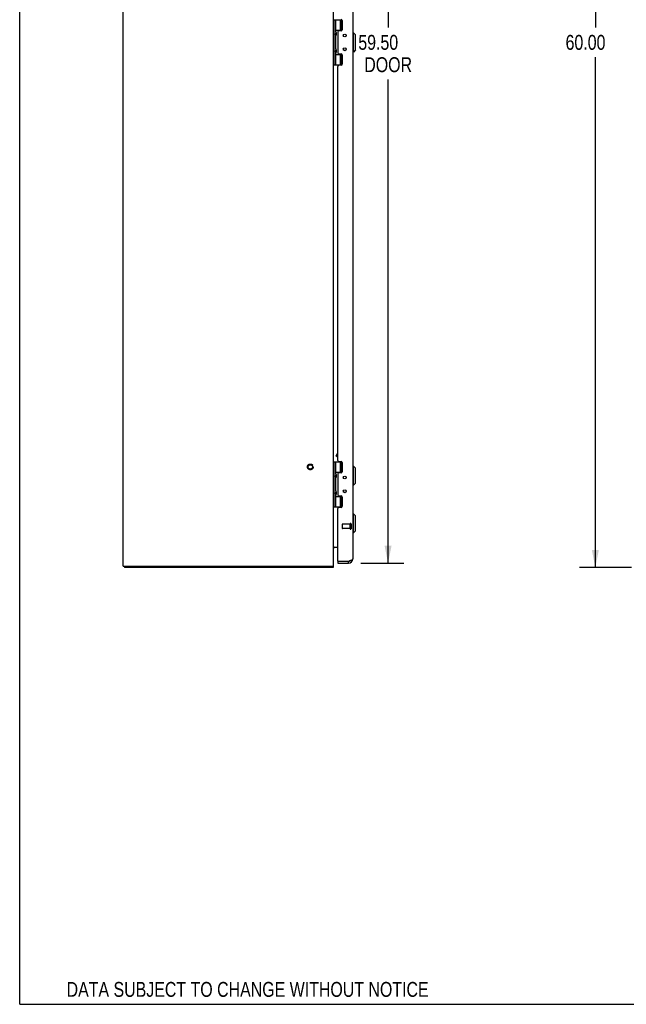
# Model space of a CAD drawing. Header units: inches. Extents: x 0 to 170, y 0 to 110.
# Tile 1 of 10: x 0 to 35, y 0 to 56. Entities that reach past the tile are written whole.
import ezdxf
from ezdxf.enums import TextEntityAlignment as Align

# ---------------------------------------------------------------- set-up
doc = ezdxf.new("R2010")
doc.units = ezdxf.units.IN
doc.header["$LTSCALE"] = 9.35
doc.header["$MEASUREMENT"] = 0
doc.linetypes.add('HIDDEN', pattern=[0.2, 0.1, -0.1])
doc.layers.get('0').update_dxf_attribs({"linetype": 'CONTINUOUS'})
for name, color, linetype in [('BENT-SUB-8STUDS', 7, 'CONTINUOUS'), ('DEFAULT_2', 8, 'HIDDEN'), ('DIMENSIONS', 7, 'CONTINUOUS')]:
    doc.layers.add(name, color=color, linetype=linetype)
doc.styles.get("Standard").update_dxf_attribs({"font": 'txt', "width": 0.8})
doc.dimstyles.new('DIMSTYLE_1', dxfattribs={"dimtxt": 0.85, "dimasz": 1, "dimexe": 0.18, "dimexo": 0.0625, "dimgap": 0.09, "dimtad": 0, "dimtih": 1, "dimtoh": 1, "dimzin": 4, "dimdsep": 46, "dimtxsty": 'Standard', "dimblk": '_FILLED', "dimblk1": '_FILLED', "dimblk2": '_FILLED', "dimcen": 0.09, "dimadec": 0, "dimazin": 0, "dimtfac": 1, "dimtofl": 0, "dimtmove": 0, "dimatfit": 3, "dimldrblk": '_FILLED', "dimfxl": 0, "dimtolj": 1, "dimtzin": 4, "dimarcsym": 0})
doc.dimstyles.new('DIMSTYLE_2', dxfattribs={"dimtxt": 0.85, "dimasz": 1, "dimexe": 0.18, "dimexo": 0.0625, "dimgap": 0.09, "dimtad": 0, "dimtih": 1, "dimtoh": 1, "dimzin": 4, "dimdsep": 46, "dimtxsty": 'Standard', "dimblk": '_FILLED', "dimblk1": '_FILLED', "dimblk2": '_FILLED', "dimcen": 0.09, "dimadec": 0, "dimazin": 0, "dimtfac": 1, "dimtofl": 0, "dimtmove": 0, "dimatfit": 3, "dimldrblk": '_FILLED', "dimfxl": 0, "dimtolj": 1, "dimtzin": 4, "dimarcsym": 0})

# ---------------------------------------------------------------- blocks, each defined once
blk = doc.blocks.new('_FILLED')
at = {"color": 0, "linetype": 'ByBlock'}
blk.add_solid([(0, 0), (-1, 0.2), (-1, -0.2)], dxfattribs=at)
blk = doc.blocks.new('*D')
at = {"layer": 'BENT-SUB-8STUDS', "color": 2, "linetype": 'CONTINUOUS'}
for p, q in [((120.999, 82.575), (115.101, 82.575)), ((116.001, 82.575), (116.001, 56.659)), ((122.399, 82.575), (124.44, 82.575)), ((123.54, 82.575), (123.54, 70.655)), ((123.54, 54.95), (123.54, 67.68)), ((116.001, 27.325), (116.001, 54.959)), ((122.399, 54.95), (124.44, 54.95)), ((121.699, 28.208), (121.699, 33.013)), ((152.949, 28.025), (152.949, 33.013)), ((121.699, 32.113), (135.865, 32.113)), ((152.949, 32.113), (140.115, 32.113)), ((137.324, 28.025), (137.324, 30.147)), ((152.949, 28.025), (152.949, 30.147)), ((137.324, 29.247), (141.453, 29.247)), ((152.949, 29.247), (149.103, 29.247)), ((120.999, 27.325), (115.101, 27.325))]:
    blk.add_line(p, q, dxfattribs=at)
at = {"layer": 'DIMENSIONS', "color": 2, "linetype": 'CONTINUOUS'}
for p, q in [((35.469, 106.734), (35.469, 108.292)), ((71.469, 106.734), (71.469, 108.292)), ((35.469, 107.392), (51.344, 107.392)), ((71.469, 107.392), (55.594, 107.392)), ((34.927, 106.192), (32.325, 106.192)), ((33.225, 106.192), (33.225, 101.042)), ((33.225, 94.192), (33.225, 99.342)), ((34.927, 94.192), (32.325, 94.192)), ((151.301, 87.386), (150.52, 87.386)), ((151.301, 84.95), (151.301, 87.386)), ((60.235, 84.7), (60.235, 86.952)), ((60.235, 86.952), (61.06, 86.952)), ((154.692, 84.381), (156.179, 86.694)), ((156.179, 86.694), (157.004, 86.694)), ((34.912, 84.95), (31.953, 84.95)), ((32.853, 84.95), (32.853, 55.8)), ((154.481, 84.95), (150.401, 84.95)), ((19.466, 84.7), (21.924, 84.7)), ((21.024, 84.7), (21.024, 55.8)), ((59.335, 84.7), (60.968, 84.7)), ((153.874, 84.197), (150.401, 84.197)), ((151.301, 84.197), (151.301, 82.197)), ((155.324, 84.172), (155.324, 79.528)), ((154.574, 83.497), (154.574, 79.528)), ((59.335, 81.825), (61.016, 81.825)), ((61.016, 81.825), (59.335, 81.825)), ((60.235, 81.825), (60.235, 79.825)), ((60.235, 81.825), (60.235, 58.887)), ((154.574, 80.428), (152.574, 80.428)), ((155.324, 80.428), (157.348, 80.428)), ((37.094, 68.353), (37.094, 66.741)), ((68.344, 68.353), (68.344, 66.741)), ((37.094, 67.453), (48.654, 67.453)), ((68.344, 67.453), (52.904, 67.453)), ((35.546, 66.741), (35.546, 64.212)), ((37.094, 64.212), (37.094, 66.741)), ((68.344, 64.212), (68.344, 66.741)), ((71.171, 64.212), (71.171, 66.741)), ((35.546, 65.112), (33.546, 65.112)), ((37.094, 65.112), (39.022, 65.112)), ((68.344, 65.112), (66.068, 65.112)), ((71.171, 65.112), (73.171, 65.112)), ((60.235, 28.075), (60.235, 57.187)), ((32.853, 24.95), (32.853, 54.1)), ((21.024, 25.2), (21.024, 52.825)), ((60.235, 28.075), (60.235, 30.075)), ((61.016, 28.075), (59.335, 28.075)), ((59.335, 28.075), (61.016, 28.075)), ((19.466, 25.2), (21.924, 25.2)), ((34.912, 24.95), (31.953, 24.95)), ((59.335, 25.2), (60.968, 25.2)), ((60.235, 25.2), (60.235, 22.872)), ((60.235, 22.872), (61.06, 22.872)), ((35.546, 16.909), (35.546, 18.576)), ((71.171, 16.909), (71.171, 18.576)), ((35.546, 17.676), (49.533, 17.676)), ((71.171, 17.676), (57.183, 17.676))]:
    blk.add_line(p, q, dxfattribs=at)
at = {"layer": 'BENT-SUB-8STUDS', "color": 2, "linetype": 'CONTINUOUS'}
for p, rotation in [((116.001, 82.575), 90), ((123.54, 82.575), 90), ((123.54, 54.95), 270), ((121.699, 32.113), 180), ((137.324, 29.247), 180), ((116.001, 27.325), 270)]:
    blk.add_blockref('_FILLED', p, dxfattribs=dict(at, rotation=rotation))
for p in [(152.949, 32.113), (152.949, 29.247)]:
    blk.add_blockref('_FILLED', p, dxfattribs=at)
at = {"layer": 'DIMENSIONS', "color": 2, "linetype": 'CONTINUOUS'}
for p, rotation in [((35.469, 107.392), 180), ((33.225, 106.192), 90), ((33.225, 94.192), 270), ((60.235, 84.7), 270), ((151.301, 84.95), 270), ((32.853, 84.95), 90), ((154.692, 84.381), 237.2760969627), ((21.024, 84.7), 90), ((151.301, 84.197), 90), ((60.235, 81.825), 90), ((60.235, 81.825), 90), ((155.324, 80.428), 180), ((37.094, 67.453), 180), ((37.094, 65.112), 180), ((71.171, 65.112), 180), ((60.235, 28.075), 270), ((60.235, 28.075), 270), ((21.024, 25.2), 270), ((32.853, 24.95), 270), ((60.235, 25.2), 90), ((35.546, 17.676), 180)]:
    blk.add_blockref('_FILLED', p, dxfattribs=dict(at, rotation=rotation))
for p in [(71.469, 107.392), (154.574, 80.428), (68.344, 67.453), (35.546, 65.112), (68.344, 65.112), (71.171, 17.676)]:
    blk.add_blockref('_FILLED', p, dxfattribs=at)
at = {"layer": 'BENT-SUB-8STUDS', "color": 2, "linetype": 'CONTINUOUS', "width": 0.8}
for s, p in [('27.63', (121.84, 69.38)), ('typ.', (122.18, 68.105)), ('55.25', (114.301, 55.384)), ('31.25', (136.29, 31.688)), ('15.63 typ.', (141.878, 28.822))]:
    blk.add_text(s, height=0.85, dxfattribs=at).set_placement(p)
at = {"layer": 'DIMENSIONS', "color": 2, "linetype": 'CONTINUOUS'}
for s, width, p in [('36.00', 0.8, (51.769, 106.967)), ('12.00', 0.8, (31.525, 99.767)), ('.75', 0.8, (148.055, 86.961)), ('2.88', 0.8, (61.485, 86.527)), ('%%c.44', 0.933333, (157.429, 86.269)), ('typ.', 0.8, (147.375, 85.686)), ('typ.', 0.8, (157.429, 84.994)), ('.75', 0.8, (157.773, 80.003)), ('typ.', 0.8, (157.773, 78.728)), ('31.25', 0.8, (49.079, 67.028)), ('1.55', 0.8, (39.447, 64.687)), ('2.83', 0.8, (62.923, 64.687)), ('53.75', 0.8, (58.535, 57.612)), ('59.50', 0.8, (19.324, 54.525)), ('60.00', 0.8, (31.153, 54.525)), ('DOOR', 0.8, (19.664, 53.25)), ('2.88', 0.8, (61.485, 22.447)), ('35.63 DOOR', 0.8, (49.958, 17.251))]:
    blk.add_text(s, height=0.85, dxfattribs=dict(at, width=width)).set_placement(p)

msp = doc.modelspace()

# ---------------------------------------------------------------- linework, layer by layer
at = {"color": 7, "linetype": 'CONTINUOUS'}
for p, q in [((0, 0), (0, 110)), ((17.913, 56.23), (18.399, 56.23)), ((17.943, 53.67), (17.943, 56.23)), ((18.043, 55.538), (18.043, 56.23)), ((18.303, 55.64), (18.303, 56.23)), ((18.375, 55.64), (18.375, 56.23)), ((18.043, 55.538), (18.014, 55.442)), ((18.043, 55.345), (18.014, 55.442)), ((18.043, 55.64), (18.4, 55.64)), ((18.043, 54.554), (18.043, 55.345)), ((18.059, 55.513), (18.059, 55.512)), ((18.059, 55.512), (18.059, 55.371)), ((18.059, 55.371), (18.059, 55.371)), ((18.397, 55.635), (18.259, 55.635)), ((18.259, 55.607), (18.259, 55.635)), ((19.052, 55.499), (19.012, 55.499)), ((19.17, 55.38), (19.052, 55.499)), ((19.052, 54.396), (19.052, 55.499)), ((19.17, 54.514), (19.17, 55.38)), ((18.043, 54.554), (18.014, 54.458)), ((18.043, 54.361), (18.014, 54.458)), ((18.043, 53.67), (18.043, 54.361)), ((18.043, 54.26), (18.4, 54.26)), ((18.059, 54.529), (18.059, 54.528)), ((18.059, 54.528), (18.059, 54.387)), ((18.059, 54.387), (18.059, 54.387)), ((18.259, 54.265), (18.259, 54.292)), ((18.397, 54.265), (18.259, 54.265)), ((18.303, 53.67), (18.303, 54.26)), ((18.375, 53.67), (18.375, 54.26)), ((19.052, 54.396), (19.012, 54.396)), ((19.17, 54.514), (19.052, 54.396)), ((17.913, 53.67), (18.399, 53.67)), ((17.913, 30.98), (18.399, 30.98)), ((17.943, 28.42), (17.943, 30.98)), ((18.043, 30.288), (18.043, 30.98)), ((18.055, 31.338), (18.128, 31.464)), ((18.055, 31.338), (18.064, 31.304)), ((18.064, 31.304), (18.158, 31.467)), ((18.158, 31.249), (18.064, 31.304)), ((18.128, 31.464), (18.158, 31.472)), ((18.303, 30.39), (18.303, 30.98)), ((18.375, 30.39), (18.375, 30.98)), ((18.043, 30.39), (18.4, 30.39)), ((18.397, 30.385), (18.259, 30.385)), ((18.259, 30.357), (18.259, 30.385)), ((19.052, 30.749), (19.012, 30.749)), ((19.17, 30.63), (19.052, 30.749)), ((19.052, 29.646), (19.052, 30.749)), ((19.17, 29.764), (19.17, 30.63)), ((18.043, 30.288), (18.014, 30.192)), ((18.043, 30.095), (18.014, 30.192)), ((18.043, 29.304), (18.043, 30.095)), ((18.059, 30.263), (18.059, 30.262)), ((18.059, 30.262), (18.059, 30.121)), ((18.059, 30.121), (18.059, 30.121)), ((18.043, 29.304), (18.014, 29.208)), ((18.059, 29.279), (18.059, 29.278)), ((18.059, 29.278), (18.059, 29.137)), ((19.052, 29.646), (19.012, 29.646)), ((19.17, 29.764), (19.052, 29.646)), ((18.043, 29.111), (18.014, 29.208)), ((18.043, 28.42), (18.043, 29.111)), ((18.043, 29.01), (18.4, 29.01)), ((18.059, 29.137), (18.059, 29.137)), ((18.259, 29.015), (18.259, 29.042)), ((18.397, 29.015), (18.259, 29.015)), ((18.303, 28.42), (18.303, 29.01)), ((18.375, 28.42), (18.375, 29.01)), ((17.913, 28.42), (18.399, 28.42)), ((19.052, 28.027), (19.012, 28.027)), ((19.17, 27.909), (19.052, 28.027)), ((19.052, 26.924), (19.052, 28.027)), ((19.17, 27.043), (19.17, 27.909)), ((19.17, 27.043), (19.052, 26.924)), ((19.052, 26.924), (19.012, 26.924)), ((5.976, 25.028), (5.976, 24.95)), ((17.874, 25.028), (17.874, 24.95)), ((18.158, 25.304), (18.173, 25.304)), ((18.158, 25.304), (18.158, 25.2)), ((18.766, 25.2), (18.766, 25.304)), ((0, 0), (170, 0))]:
    msp.add_line(p, q, dxfattribs=at)
at = {"color": 3, "linetype": 'CONTINUOUS'}
for p, q in [((5.913, 25.028), (5.913, 84.872)), ((17.913, 25.028), (17.913, 84.872)), ((19.012, 84.453), (19.012, 25.446)), ((18.408, 56.197), (18.408, 55.67)), ((18.158, 55.544), (18.158, 54.355)), ((18.345, 55.607), (18.221, 55.607)), ((18.221, 54.292), (18.345, 54.292)), ((18.408, 54.229), (18.408, 53.702)), ((18.158, 31.073), (18.158, 53.576)), ((18.345, 53.639), (18.221, 53.639)), ((18.221, 31.01), (18.345, 31.01)), ((18.408, 30.947), (18.408, 30.42)), ((18.158, 30.294), (18.158, 29.105)), ((18.345, 30.357), (18.221, 30.357)), ((18.221, 29.042), (18.345, 29.042)), ((18.408, 28.979), (18.408, 28.452)), ((18.158, 25.319), (18.158, 28.326)), ((18.345, 28.389), (18.221, 28.389)), ((17.929, 26.101), (17.924, 26.105)), ((17.933, 26.122), (18.158, 26.122)), ((5.913, 25.028), (17.913, 25.028)), ((17.874, 24.95), (5.976, 24.95)), ((18.158, 25.2), (18.766, 25.2)), ((18.766, 25.304), (18.173, 25.304))]:
    msp.add_line(p, q, dxfattribs=at)
at = {"color": 8, "linetype": 'HIDDEN'}
for p, q in [((18.865, 27.428), (18.418, 27.428)), ((18.865, 27.18), (18.418, 27.18)), ((18.865, 27.18), (18.865, 27.428))]:
    msp.add_line(p, q, dxfattribs=at)
at = {"color": 3, "linetype": 'CONTINUOUS'}
for points in [[(17.92, 26.103), (17.918, 26.1), (17.915, 26.097), (17.914, 26.095), (17.913, 26.092)], [(17.933, 26.122), (17.933, 26.119), (17.933, 26.116), (17.931, 26.113), (17.929, 26.11), (17.927, 26.108), (17.924, 26.105), (17.92, 26.103)], [(17.933, 26.094), (17.933, 26.095), (17.933, 26.096), (17.932, 26.097), (17.931, 26.099), (17.929, 26.101)], [(19.012, 25.446), (19.01, 25.435), (19.005, 25.424), (18.996, 25.413), (18.984, 25.402), (18.969, 25.391), (18.95, 25.38), (18.929, 25.369), (18.906, 25.358), (18.88, 25.348), (18.853, 25.337), (18.825, 25.326), (18.795, 25.315), (18.766, 25.304)], [(17.892, 25.028), (17.891, 25.026), (17.889, 25.019), (17.887, 25.011), (17.886, 25.003), (17.885, 24.995), (17.885, 24.987), (17.884, 24.98), (17.884, 24.974), (17.883, 24.968), (17.882, 24.963), (17.881, 24.959), (17.88, 24.955), (17.879, 24.953), (17.878, 24.951), (17.876, 24.95), (17.874, 24.95)]]:
    msp.add_lwpolyline(points, dxfattribs=at)
for centre in [(18.548, 55.343), (18.548, 54.556), (18.548, 30.093), (18.548, 29.306)]:
    msp.add_circle(centre, 0.083, dxfattribs=at)
at = {"color": 7, "linetype": 'CONTINUOUS'}
for centre in [(18.548, 55.343), (18.548, 54.556), (18.548, 30.093), (18.548, 29.306)]:
    msp.add_circle(centre, 0.079, dxfattribs=at)
at = {"color": 8, "linetype": 'HIDDEN'}
msp.add_circle((16.585, 30.7), 0.124, dxfattribs=at)
at = {"color": 3, "linetype": 'CONTINUOUS'}
for centre, radius, start, end in [((18.345, 56.197), 0.063, 0, 90), ((18.221, 55.544), 0.063, 90, 180), ((18.345, 55.67), 0.063, 270, 360), ((18.221, 54.355), 0.063, 180, 270), ((18.345, 54.229), 0.063, 0, 90), ((18.221, 53.576), 0.063, 90, 180), ((18.345, 53.702), 0.063, 270, 360), ((18.221, 31.073), 0.063, 180, 270), ((18.345, 30.947), 0.063, 0, 90), ((18.345, 30.42), 0.063, 270, 360), ((18.221, 30.294), 0.063, 90, 180), ((18.221, 29.105), 0.063, 180, 270), ((18.345, 28.979), 0.063, 0, 90), ((18.221, 28.326), 0.063, 90, 180), ((18.345, 28.452), 0.063, 270, 360), ((17.993, 26.042), 0.08, 90, 180), ((18.173, 25.319), 0.015, 180, 270), ((18.766, 25.446), 0.246, 270, 360)]:
    msp.add_arc(centre, radius, start, end, dxfattribs=at)
at = {"color": 7, "linetype": 'CONTINUOUS'}
for centre, radius, start, end in [((17.969, 55.512), 0.09, 0.672, 34.406), ((17.969, 55.372), 0.09, 325.594, 359.328), ((17.969, 54.528), 0.09, 0.672, 34.406), ((17.969, 54.388), 0.09, 325.594, 359.328), ((17.969, 30.262), 0.09, 0.672, 34.406), ((17.969, 30.122), 0.09, 325.594, 359.328), ((17.969, 29.278), 0.09, 0.672, 34.406), ((17.969, 29.138), 0.09, 325.594, 359.328), ((18.766, 25.446), 0.142, 270, 311.086)]:
    msp.add_arc(centre, radius, start, end, dxfattribs=at)
at = {"layer": 'DEFAULT_2', "color": 8, "linetype": 'HIDDEN'}
for p, q in [((18.408, 27.418), (18.408, 27.19)), ((18.865, 27.446), (18.865, 27.162)), ((18.908, 27.446), (18.908, 27.162))]:
    msp.add_line(p, q, dxfattribs=at)
for radius in [0.164, 0.124]:
    msp.add_circle((16.585, 30.7), radius, dxfattribs=at)
for centre, radius, start, end in [((18.418, 27.418), 0.01, 90, 180), ((18.418, 27.19), 0.01, 180, 270), ((18.887, 27.446), 0.0215, 0, 180), ((18.887, 27.162), 0.0215, 180, 360)]:
    msp.add_arc(centre, radius, start, end, dxfattribs=at)

# ---------------------------------------------------------------- texts
at = {"layer": 'DIMENSIONS', "color": 2, "linetype": 'CONTINUOUS', "width": 0.8}
msp.add_text('DATA SUBJECT TO CHANGE WITHOUT NOTICE', height=0.85, dxfattribs=at).set_placement((13.007, 0.427), align=Align.CENTER)

# ---------------------------------------------------------------- dimensions: what is measured, and where the dimension line sits
at = {"layer": 'BENT-SUB-8STUDS', "color": 2, "linetype": 'CONTINUOUS'}
for base, p1, p2, angle, middle in [((116.001, 27.325), (120.999, 82.575), (120.999, 27.325), 270, (116.001, 55.809)), ((121.699, 32.113), (152.949, 28.025), (121.699, 28.208), 180, (137.99, 32.113))]:
    dim = msp.add_linear_dim(base=base, p1=p1, p2=p2, angle=angle, dimstyle='DIMSTYLE_1', dxfattribs=at)
    dim.commit()
    dim.dimension.update_dxf_attribs({"geometry": '*D', "text_midpoint": middle, "dimtype": 160})
dim = msp.add_linear_dim(base=(123.539932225, 82.574651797), p1=(122.398911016, 54.949651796), p2=(122.398911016, 82.574651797), angle=90, text='<>\\Ptyp.', dimstyle='DIMSTYLE_1', dxfattribs=at)
dim.commit()
dim.dimension.update_dxf_attribs({"geometry": '*D', "text_midpoint": (123.539932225, 69.16774217), "dimtype": 160})
dim = msp.add_linear_dim(base=(152.948911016, 29.247140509), p1=(137.323911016, 28.024651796), p2=(152.948911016, 28.024651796), text='<> typ.', dimstyle='DIMSTYLE_1', dxfattribs=at)
dim.commit()
dim.dimension.update_dxf_attribs({"geometry": '*D', "text_midpoint": (145.277738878, 29.247140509), "dimtype": 160})
at = {"layer": 'DIMENSIONS', "color": 2, "linetype": 'CONTINUOUS'}
for base, p1, p2, middle in [((71.469, 107.392), (35.469, 108.292), (71.469, 108.292), (53.469, 107.392)), ((71.171, 65.112), (68.344, 66.741), (71.171, 66.741), (64.283, 65.112))]:
    dim = msp.add_linear_dim(base=base, p1=p1, p2=p2, dimstyle='DIMSTYLE_1', dxfattribs=at)
    dim.commit()
    dim.dimension.update_dxf_attribs({"geometry": '*D', "text_midpoint": middle, "dimtype": 160})
for base, p1, p2, angle, middle in [((32.853, 24.95), (34.912, 84.95), (34.912, 24.95), 270, (32.853, 54.95)), ((33.225, 94.192), (34.927, 106.192), (34.927, 94.192), 270, (33.225, 100.192)), ((60.235404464, 84.699651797), (59.335404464, 81.824651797), (59.335404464, 84.699651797), 90, (62.845404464, 86.95180805)), ((60.235, 28.075), (59.335, 81.825), (59.335, 28.075), 270, (60.235, 58.037)), ((37.094, 67.453), (68.344, 68.353), (37.094, 68.353), 180, (50.779, 67.453)), ((35.546, 65.112), (37.094, 66.741), (35.546, 66.741), 180, (40.807, 65.112)), ((60.235404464, 28.074651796), (59.335404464, 25.199651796), (59.335404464, 28.074651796), 90, (62.845404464, 22.872421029))]:
    dim = msp.add_linear_dim(base=base, p1=p1, p2=p2, angle=angle, dimstyle='DIMSTYLE_1', dxfattribs=at)
    dim.commit()
    dim.dimension.update_dxf_attribs({"geometry": '*D', "text_midpoint": middle, "dimtype": 160})
for base, p1, p2, angle, text, middle in [((21.024, 25.2), (19.466, 84.7), (19.466, 25.2), 270, '<>\\PDOOR', (21.024, 54.312)), ((151.301, 84.95), (153.874, 84.197), (154.481, 84.95), 90, '<>\\Ptyp.', (148.735, 86.748)), ((154.574, 80.428), (155.324, 84.172), (154.574, 83.497), 180, '<>\\Ptyp.', (159.133, 79.791))]:
    dim = msp.add_linear_dim(base=base, p1=p1, p2=p2, angle=angle, text=text, dimstyle='DIMSTYLE_1', dxfattribs=at)
    dim.commit()
    dim.dimension.update_dxf_attribs({"geometry": '*D', "text_midpoint": middle, "dimtype": 160})
dim = msp.add_linear_dim(base=(71.170819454, 17.675639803), p1=(35.545819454, 18.575639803), p2=(71.170819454, 18.575639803), text='<> DOOR', dimstyle='DIMSTYLE_1', dxfattribs=at)
dim.commit()
dim.dimension.update_dxf_attribs({"geometry": '*D', "text_midpoint": (53.358319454, 17.675639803), "dimtype": 160})
dim = msp.add_diameter_dim_2p(p1=(154.692, 84.381), p2=(154.456, 84.013), text='<>\\Ptyp.', dimstyle='DIMSTYLE_2', dxfattribs=at)
dim.commit()
dim.dimension.update_dxf_attribs({"geometry": '*D', "text_midpoint": (159.015, 86.057), "dimtype": 163})

doc.saveas('drawing.dxf')
